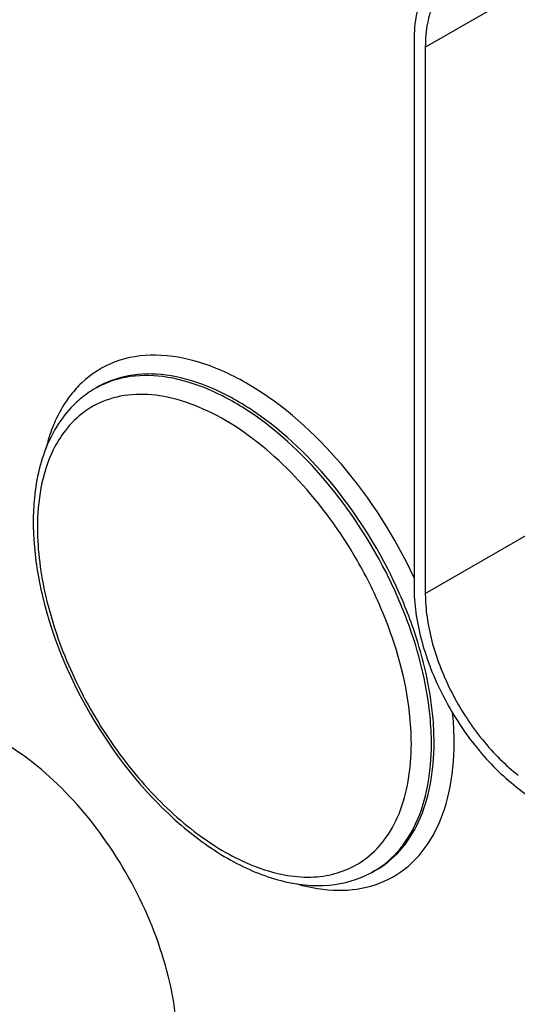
# Model space of a CAD drawing. Header units: inches. Extents: x 0 to 34, y 0 to 22.
# Tile 87 of 97: x 30.58 to 30.736, y 15.993 to 16.302. Entities that reach past the tile are written whole.
import ezdxf

# ---------------------------------------------------------------- set-up
doc = ezdxf.new("R2010")
doc.units = ezdxf.units.IN
doc.header["$LTSCALE"] = 1.87
doc.header["$MEASUREMENT"] = 0
doc.layers.get('0').update_dxf_attribs({"linetype": 'CONTINUOUS'})

msp = doc.modelspace()

# ---------------------------------------------------------------- linework, layer by layer
at = {"color": 7, "linetype": 'CONTINUOUS'}
for p, q in [((30.7072245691, 16.2936041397), (30.7432378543, 16.3143977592)), ((30.7036890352, 16.2956455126), (30.7036890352, 16.1239795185)), ((30.7072245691, 16.2936041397), (30.7072245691, 16.1219381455)), ((30.603699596, 16.1865133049), (30.6028916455, 16.1860234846)), ((30.7072245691, 16.1219381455), (30.7551989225, 16.1496379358)), ((30.735826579, 16.0612000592), (30.7814349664, 16.0255805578)), ((30.6912945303, 16.0348042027), (30.6904663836, 16.034349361))]:
    msp.add_line(p, q, dxfattribs=at)
for centre, radius, start, end in [((30.6226022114, 16.1635575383), 0.0339121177, 133.4374130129, 142.1659059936), ((30.619830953, 16.1581249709), 0.032638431, 121.2645887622, 130.8432464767), ((30.616451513, 16.1565619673), 0.027801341, 114.7908285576, 120.3122865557), ((30.6577617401, 16.144753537), 0.0737249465, 174.3972163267, 177.2775459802), ((30.6636218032, 16.1444720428), 0.079591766, 177.2755046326, 180.0165195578), ((30.5636395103, 16.062106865), 0.1409311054, 22.2650327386, 29.9382234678), ((30.5673646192, 16.063561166), 0.1431559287, 19.1790835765, 26.1170939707), ((30.5691834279, 16.0644311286), 0.1420918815, 18.6520785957, 25.5560151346), ((30.756637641, 16.1239852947), 0.0529486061, 180.0062505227, 182.095284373), ((30.755582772, 16.1219443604), 0.0483582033, 180.0073635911, 182.2964627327)]:
    msp.add_arc(centre, radius, start, end, dxfattribs=at)
for points, knots in [([(30.7150788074, 16.3208206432), (30.7141770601, 16.3203001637), (30.7124430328, 16.3190908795), (30.710153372, 16.3168356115), (30.7081829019, 16.3141608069), (30.7065521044, 16.3110943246), (30.7052721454, 16.3076675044), (30.7043541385, 16.3039126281), (30.7038052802, 16.2998684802), (30.7036890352, 16.2970765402), (30.7036890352, 16.2956455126)], [0, 0, 0, 0, 0.1080174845, 0.2180752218, 0.3320068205, 0.4513415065, 0.5772514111, 0.7105432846, 0.851537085, 1, 1, 1, 1]), ([(30.7175786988, 16.3164909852), (30.7167590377, 16.3160176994), (30.7151832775, 16.3149177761), (30.7131006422, 16.3128686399), (30.7113103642, 16.3104359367), (30.7098270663, 16.3076484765), (30.7086640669, 16.3045332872), (30.7078289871, 16.3011205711), (30.7073300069, 16.2974440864), (30.7072245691, 16.294905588), (30.7072245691, 16.2936041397)], [0, 0, 0, 0, 0.1080132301, 0.2180619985, 0.3320064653, 0.451355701, 0.5772590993, 0.7105025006, 0.8514790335, 1, 1, 1, 1]), ([(30.7036915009, 16.1268944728), (30.6977446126, 16.1396981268), (30.6831260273, 16.1626969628), (30.6586441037, 16.184932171), (30.6375569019, 16.194860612), (30.6230066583, 16.1976097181), (30.6096319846, 16.1956165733), (30.602275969, 16.1910060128), (30.5992855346, 16.1881820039)], [0, 0, 0, 0, 0.3092549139, 0.5900867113, 0.7104571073, 0.8159064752, 0.9098978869, 1, 1, 1, 1]), ([(30.6959037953, 16.1265794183), (30.6905056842, 16.1376255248), (30.6775698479, 16.1576109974), (30.6563797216, 16.1773295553), (30.6381014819, 16.1870323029), (30.6252673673, 16.1906170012), (30.6132032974, 16.1905690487), (30.6059799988, 16.1878954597), (30.6028919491, 16.1860235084)], [0, 0, 0, 0, 0.3045273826, 0.5837581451, 0.705792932, 0.814138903, 0.9105548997, 1, 1, 1, 1]), ([(30.6973736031, 16.1257286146), (30.6920270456, 16.1369477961), (30.67909626, 16.157287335), (30.6577818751, 16.1774057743), (30.6393209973, 16.1873675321), (30.6263411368, 16.1910809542), (30.6141316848, 16.1910941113), (30.6068193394, 16.1884048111), (30.6036996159, 16.1865132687)], [0, 0, 0, 0, 0.3040858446, 0.5836879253, 0.7059324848, 0.8143747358, 0.9107325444, 1, 1, 1, 1]), ([(30.5958187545, 16.1843584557), (30.5952971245, 16.1836883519), (30.5932419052, 16.1808444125), (30.5915889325, 16.1777176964), (30.5905525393, 16.1752703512)], [0, 0, 0, 0, 0.2421475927, 1, 1, 1, 1]), ([(30.6857653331, 16.1324407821), (30.6806076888, 16.1414126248), (30.6689181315, 16.1575451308), (30.6506002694, 16.1734049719), (30.6351391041, 16.1813144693), (30.6242588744, 16.1844293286), (30.6139666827, 16.1848135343), (30.6076095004, 16.1831016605), (30.6047942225, 16.1818012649)], [0, 0, 0, 0, 0.3036008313, 0.5796117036, 0.7012851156, 0.8106531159, 0.9090225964, 1, 1, 1, 1]), ([(30.5984856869, 16.1828159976), (30.5978212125, 16.1822420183), (30.5952156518, 16.179805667), (30.593000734, 16.1769612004), (30.5915749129, 16.1746837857)], [0, 0, 0, 0, 0.2462996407, 1, 1, 1, 1]), ([(30.6024198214, 16.180562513), (30.6016307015, 16.1801010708), (30.5985224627, 16.1780728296), (30.5958355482, 16.1754186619), (30.5941243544, 16.1732102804)], [0, 0, 0, 0, 0.2465366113, 1, 1, 1, 1]), ([(30.5915749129, 16.1746837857), (30.5905771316, 16.173090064), (30.5868204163, 16.1660150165), (30.5849874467, 16.1580305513), (30.5843890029, 16.1519513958)], [0, 0, 0, 0, 0.2353655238, 1, 1, 1, 1]), ([(30.5905525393, 16.1752703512), (30.5902906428, 16.1746519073), (30.5892687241, 16.172085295), (30.5884636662, 16.1694339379), (30.5879646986, 16.1674039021)], [0, 0, 0, 0, 0.2431553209, 1, 1, 1, 1]), ([(30.5941243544, 16.1732102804), (30.5926554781, 16.1713146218), (30.5870374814, 16.1620851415), (30.58534806, 16.1509397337), (30.58534806, 16.1426118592)], [0, 0, 0, 0, 0.2235823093, 1, 1, 1, 1]), ([(30.5840300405, 16.1444490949), (30.5840300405, 16.1425697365), (30.584298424, 16.1347083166), (30.5855652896, 16.1268951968), (30.5869575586, 16.1210767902)], [0, 0, 0, 0, 0.2390426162, 1, 1, 1, 1]), ([(30.58534806, 16.1426118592), (30.58534806, 16.1353413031), (30.58743064, 16.1200435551), (30.5951675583, 16.0976344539), (30.6070607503, 16.0761450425), (30.6221013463, 16.0574229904), (30.6390427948, 16.04302755), (30.6565858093, 16.0341607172), (30.6736627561, 16.0317105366), (30.6838920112, 16.0353571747), (30.6878403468, 16.0381642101)], [0, 0, 0, 0, 0.1298810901, 0.2729697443, 0.4214515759, 0.5664449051, 0.6997571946, 0.8156958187, 0.9134586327, 1, 1, 1, 1]), ([(30.703724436, 16.1220494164), (30.7038217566, 16.1193661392), (30.704423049, 16.1138330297), (30.7063632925, 16.105497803), (30.709318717, 16.0970522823), (30.7132048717, 16.088732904), (30.7179151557, 16.080772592), (30.7233166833, 16.073392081), (30.7292582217, 16.0668023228), (30.7336000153, 16.0629389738), (30.735826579, 16.0612000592)], [0, 0, 0, 0, 0.1139075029, 0.2353188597, 0.362342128, 0.492801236, 0.6242334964, 0.7541215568, 0.8801491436, 1, 1, 1, 1]), ([(30.5869575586, 16.1210767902), (30.5902756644, 16.1072101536), (30.6016548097, 16.0807202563), (30.6238762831, 16.0533157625), (30.6451860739, 16.0379427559), (30.6610548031, 16.0311410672), (30.6766507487, 16.0293332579), (30.6863492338, 16.0320913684), (30.6904539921, 16.0343427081)], [0, 0, 0, 0, 0.2844832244, 0.565686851, 0.6923611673, 0.8056414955, 0.9065904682, 1, 1, 1, 1]), ([(30.7072634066, 16.1200066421), (30.7073601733, 16.1175710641), (30.7079207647, 16.1125519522), (30.7096984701, 16.104994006), (30.7123915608, 16.0973402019), (30.7159252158, 16.0898035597), (30.7202015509, 16.0825937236), (30.7251011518, 16.0759102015), (30.7304874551, 16.0699413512), (30.7344225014, 16.066441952), (30.736440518, 16.0648659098)], [0, 0, 0, 0, 0.1140599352, 0.235538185, 0.3626077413, 0.4930455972, 0.624425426, 0.7542558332, 0.8801831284, 1, 1, 1, 1]), ([(30.7028378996, 16.0747746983), (30.7028378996, 16.0780069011), (30.7019745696, 16.0919426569), (30.698115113, 16.1055951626), (30.6940629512, 16.1155044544)], [0, 0, 0, 0, 0.2318986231, 1, 1, 1, 1]), ([(30.7091458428, 16.0747429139), (30.7091458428, 16.0775898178), (30.7085152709, 16.0897694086), (30.7056367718, 16.1017734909), (30.7025748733, 16.1105910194)], [0, 0, 0, 0, 0.2337181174, 1, 1, 1, 1]), ([(30.7099782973, 16.0752070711), (30.7099782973, 16.077961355), (30.7093891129, 16.0897271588), (30.7066901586, 16.1013340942), (30.7038123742, 16.1098750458)], [0, 0, 0, 0, 0.234067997, 1, 1, 1, 1]), ([(30.7162862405, 16.0751752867), (30.7162862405, 16.0759330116), (30.7162456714, 16.0790295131), (30.7160468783, 16.0821234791), (30.715817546, 16.0844510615)], [0, 0, 0, 0, 0.2446975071, 1, 1, 1, 1]), ([(30.6292904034, 15.9799333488), (30.6292903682, 15.9889725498), (30.6259003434, 16.0080377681), (30.6140827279, 16.0348294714), (30.5967889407, 16.0584597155), (30.5819731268, 16.0709293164), (30.5741444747, 16.075448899)], [0, 0, 0, 0, 0.2372094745, 0.4999933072, 0.7627799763, 1, 1, 1, 1]), ([(30.6912945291, 16.0348042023), (30.6942594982, 16.0364326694), (30.6998275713, 16.0409362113), (30.7057623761, 16.0504102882), (30.7092890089, 16.0621460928), (30.7099782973, 16.0707031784), (30.7099782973, 16.0752070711)], [0, 0, 0, 0, 0.2178953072, 0.4507733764, 0.7098871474, 1, 1, 1, 1]), ([(30.6914590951, 16.0304393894), (30.6952520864, 16.0316991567), (30.7025961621, 16.0358470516), (30.710641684, 16.0462323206), (30.7153801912, 16.0598003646), (30.7162862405, 16.0698525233), (30.7162862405, 16.0751752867)], [0, 0, 0, 0, 0.2197983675, 0.4498385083, 0.7072765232, 1, 1, 1, 1]), ([(30.6878403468, 16.0381642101), (30.6902678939, 16.0398900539), (30.6947434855, 16.0443233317), (30.6994643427, 16.0529543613), (30.702280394, 16.0633429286), (30.7028378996, 16.0708429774), (30.7028378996, 16.0747746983)], [0, 0, 0, 0, 0.2179922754, 0.4526697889, 0.7122437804, 1, 1, 1, 1]), ([(30.6904663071, 16.0343494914), (30.6934305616, 16.0359775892), (30.6989975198, 16.0404798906), (30.7049309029, 16.0499519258), (30.7084567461, 16.0616850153), (30.7091458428, 16.0702401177), (30.7091458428, 16.0747429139)], [0, 0, 0, 0, 0.2178938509, 0.4507743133, 0.7098907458, 1, 1, 1, 1]), ([(30.6670090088, 16.0306930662), (30.6711772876, 16.0294935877), (30.6794061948, 16.0280746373), (30.6877518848, 16.0292081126), (30.6914590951, 16.0304393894)], [0, 0, 0, 0, 0.5261467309, 1, 1, 1, 1])]:
    msp.add_open_spline(points, degree=3, knots=knots, dxfattribs=at)

doc.saveas('drawing.dxf')
